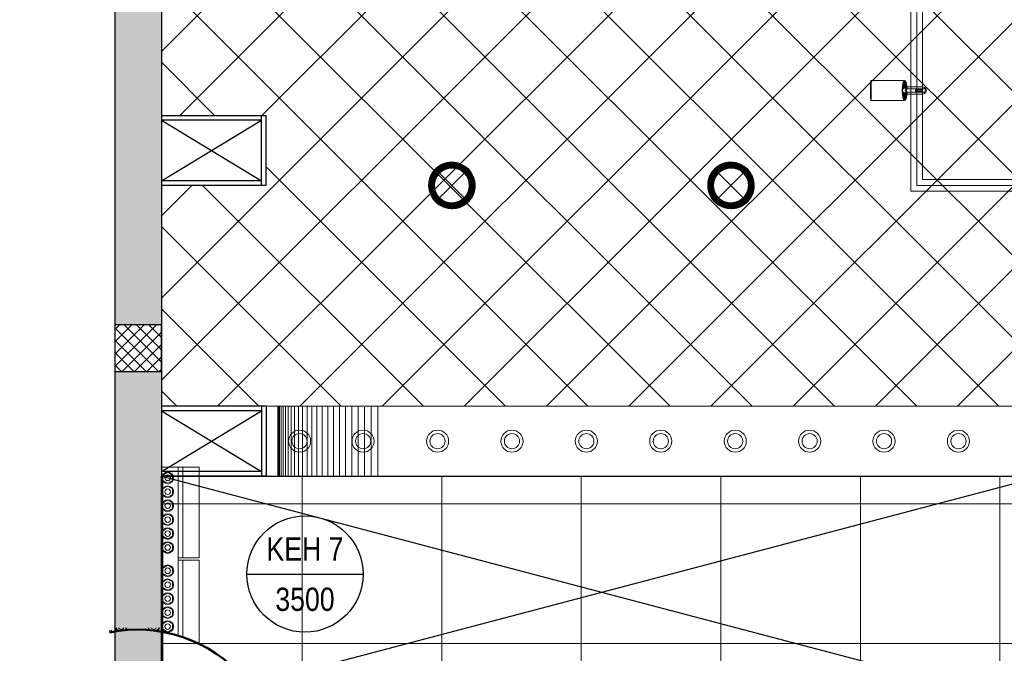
# Model space of a CAD drawing. Header units: millimetres. Extents: x -410 to 72073, y -3152 to 13830.
# Tile 5 of 92: x -410 to 3824, y 2207 to 4933. Entities that reach past the tile are written whole.
import ezdxf
from ezdxf.enums import TextEntityAlignment as Align

# ---------------------------------------------------------------- set-up
doc = ezdxf.new("R2010")
doc.units = ezdxf.units.MM
for name, color, linetype, lineweight, true_color in [('A-CEILING-01', 7, 'Continuous', 5, 0xd56ca8), ('A-CEILING-02', 7, 'Continuous', 5, 0xf27172), ('M-MEP-ELLG-LIGHT', 5, 'Continuous', 15, 0x0000ff), ('XR-CP-DS$0$A-DOWN LIG', 9, 'Continuous', 0, 0x808080)]:
    doc.layers.add(name, color=color, linetype=linetype, lineweight=lineweight, true_color=true_color)
for name, color, linetype, lineweight in [('A-LIGHT', 1, 'Continuous', 5), ('A-Wall & Column', 2, 'Continuous', 0), ('ND_26_HATCH', 8, 'Continuous', 13), ('Q-SPCQ', 91, 'Continuous', 9), ('S-COLS', 52, 'Continuous', 9)]:
    doc.layers.add(name, color=color, linetype=linetype, lineweight=lineweight)
for name, color, linetype, true_color in [('ACMV-EQP-DX', 30, 'Continuous', 0xff7f00), ('Exhaut Hoods', 7, 'Continuous', 0xf26722), ('RCP LAYOUT', 9, 'Continuous', 0x808080)]:
    doc.layers.add(name, color=color, linetype=linetype, true_color=true_color)
doc.layers.add('Legend', color=7, linetype='Continuous')
doc.styles.add('Arial Narrow', font='ARIALN.TTF')

# ---------------------------------------------------------------- blocks, each defined once
blk = doc.blocks.new('A$C81f607aa')
at = {"layer": 'ND_26_HATCH', "lineweight": -3, "true_color": 0x808080, "transparency": 33554687}
h = blk.add_hatch(color=8, dxfattribs=at)
h.dxf.hatch_style = 1
h.paths.add_polyline_path([(-15000, 13280), (-15200, 13280), (-15200, 0), (-11010, 0), (-11010, 650), (-10810, 650), (-10810, 850), (-11210, 850), (-11210, 200), (-15000, 200), (-15000, 8735.8), (-15000, 8835.8), (-15000, 9585.8), (-15000, 9685.8), (-15000, 10435.8), (-15000, 10535.8), (-15000, 11285.8), (-15000, 11385.8), (-15000, 12135.8), (-15000, 12235.8)])
h.paths.add_polyline_path([(-15200, 11087.2), (-15000, 11087.2), (-15000, 11287.2), (-15200, 11287.2)], flags=17)
h.paths.add_polyline_path([(-15200, 8211.4), (-15000, 8211.4), (-15000, 8411.4), (-15200, 8411.4)], flags=17)
h.paths.add_polyline_path([(-15200, 5830), (-15000, 5830), (-15000, 6030), (-15200, 6030)], flags=17)
h.paths.add_polyline_path([(-15200, 3420), (-15000, 3420), (-15000, 3620), (-15200, 3620)], flags=17)
h.paths.add_polyline_path([(-15200, 0), (-15000, 0), (-15000, 200), (-15200, 200)], flags=17)
h.paths.add_polyline_path([(-13205, 0.3), (-13005, 0.3), (-13005, 200.3), (-13205, 200.3)], flags=16)
h.paths.add_polyline_path([(-11210, 0), (-11010, 0), (-11010, 200), (-11210, 200)], flags=17)
h.paths.add_polyline_path([(-11010, 650), (-10810, 650), (-10810, 850), (-11010, 850)], flags=17)
at = {"layer": 'ND_26_HATCH', "lineweight": -3, "true_color": 0x808080}
h = blk.add_hatch(dxfattribs=at)
h.set_pattern_fill('ANSI37', color=8, scale=300)
h.set_pattern_definition([(45, (451552.75, 162145.904), (-26.5165043, 26.5165043), []), (135, (451552.75, 162145.904), (-26.5165043, -26.5165043), [])])
h.paths.add_polyline_path([(-15000, 3620), (-15200, 3620), (-15200, 3420), (-15000, 3420)])
at = {"color": 8, "true_color": 0x808080}
for p, q in [((-15000, 4240), (-14570, 4500)), ((-15000, 4500), (-14570, 4240)), ((-15000, 3250), (-14570, 2990)), ((-15000, 2990), (-14570, 3250))]:
    blk.add_line(p, q, dxfattribs=at)
at = {"layer": 'A-Wall & Column', "color": 8, "lineweight": -3, "true_color": 0x808080}
for p, q in [((-15200, 13480), (-15200, 0)), ((-15000, 13480), (-15000, 200)), ((-14550, 4520), (-15000, 4520)), ((-14570, 4500), (-15000, 4500)), ((-14570, 4220), (-14570, 4520)), ((-14550, 4220), (-14550, 4520)), ((-14570, 4240), (-15000, 4240)), ((-14550, 4220), (-15000, 4220)), ((-14550, 3270), (-15000, 3270)), ((-14570, 3270), (-14570, 2970)), ((-14550, 3270), (-14550, 2970)), ((-14570, 3250), (-15000, 3250)), ((-14570, 2990), (-15000, 2990)), ((-14550, 2970), (-15000, 2970))]:
    blk.add_line(p, q, dxfattribs=at)
blk.add_lwpolyline([(-15200, 3420), (-15000, 3420), (-15000, 3620), (-15200, 3620)], close=True, dxfattribs=at)
blk = doc.blocks.new('XR-CP-DS$0$LIGHTSSS')
at = {"layer": 'XR-CP-DS$0$A-DOWN LIG', "color": 253}
for p, q in [((-376593.2, -158911.1), (-376593.2, -159211.1)), ((-376592.2, -158911.1), (-376592.2, -159211.1)), ((-376589.5, -158911.1), (-376589.5, -159211.1)), ((-376584.9, -158911.1), (-376584.9, -159211.1)), ((-376578.5, -158911.1), (-376578.5, -159211.1)), ((-376570.3, -158911.1), (-376570.3, -159211.1)), ((-376560.4, -158911.1), (-376560.4, -159211.1)), ((-376548.8, -158911.1), (-376548.8, -159211.1)), ((-376535.6, -158911.1), (-376535.6, -159211.1)), ((-376520.7, -158911.1), (-376520.7, -159211.1)), ((-376504.3, -158911.1), (-376504.3, -159211.1)), ((-376486.5, -158911.1), (-376486.5, -159211.1)), ((-376467.2, -158911.1), (-376467.2, -159211.1)), ((-376446.7, -158911.1), (-376446.7, -159211.1)), ((-376424.9, -158911.1), (-376424.9, -159211.1)), ((-376402.1, -158911.1), (-376402.1, -159211.1)), ((-376378.2, -158911.1), (-376378.2, -159211.1)), ((-376353.4, -158911.1), (-376353.4, -159211.1)), ((-376327.7, -158911.1), (-376327.7, -159211.1)), ((-376301.4, -158911.1), (-376301.4, -159211.1)), ((-376274.5, -158911.1), (-376274.5, -159211.1)), ((-376247.1, -158911.1), (-376247.1, -159211.1)), ((-376219.3, -158914.5), (-376219.3, -159214.5)), ((-376191.3, -158911.1), (-376191.3, -159211.1)), ((-376163.2, -158911.1), (-376163.2, -159211.1))]:
    blk.add_line(p, q, dxfattribs=at)
blk.add_lwpolyline([(-367488.2, -158911.1), (-371158.2, -158911.1), (-371158.2, -158261.1), (-373348.2, -158261.1), (-373348.2, -158911.1), (-376643.2, -158911.1), (-376643.2, -159211.1), (-373048.2, -159211.1), (-373048.2, -158561.1), (-371458.2, -158561.1), (-371458.2, -159211.1), (-367488.2, -159211.1)], close=True, dxfattribs=at)
blk = doc.blocks.new('*U93')
at = {"lineweight": 0}
h = blk.add_hatch(dxfattribs=at)
h.set_pattern_fill('ANSI31', color=0)
h.set_pattern_definition([(45, (0, 0), (-0.08838835, 0.08838835), [])])
h.paths.add_polyline_path([(-70.7, 70.7), (-53, 53, -0.414214), (53, 53), (70.7, 70.7, 0.414214)])
h.paths.add_polyline_path([(75, 0, -0.198912), (53, -53), (70.7, -70.7, 0.198912), (100, 0, 0.198912), (70.7, 70.7), (53, 53, -0.198912)])
h.paths.add_polyline_path([(-53, -53), (-70.7, -70.7, 0.414214), (70.7, -70.7), (53, -53, -0.414214)])
h.paths.add_polyline_path([(-75, 0, -0.198912), (-53, 53), (-70.7, 70.7, 0.198912), (-100, 0, 0.198912), (-70.7, -70.7), (-53, -53, -0.198912)])
at = {"color": 0}
for p, q in [((-53, 53), (53, -53)), ((-53, -53), (53, 53))]:
    blk.add_line(p, q, dxfattribs=at)
at = {"color": 0, "lineweight": 0}
for radius in [100, 75]:
    blk.add_circle((0, 0), radius, dxfattribs=at)
blk = doc.blocks.new('A$C98a85b24')
at = {"layer": 'M-MEP-ELLG-LIGHT', "color": 8, "true_color": 0x808080}
for p in [(-2741, 4220), (-1541, 4220)]:
    blk.add_blockref('*U93', p, dxfattribs=at)
blk = doc.blocks.new('track-L-1')
at = {"color": 8, "linetype": 'Continuous', "lineweight": 13, "true_color": 0x808080}
for p, q in [((0, 9.4), (-0.6, 43.4)), ((-0.5, 43.4), (144.7, 43.5)), ((1.8, 9.3), (1.2, 42.9)), ((-93, -5.8), (-93, 5.7)), ((-93, 1), (-89, 1)), ((-83, 6.7), (-92, 6.7)), ((-91.9, -1.2), (-91.9, 1)), ((-90.5, 6.7), (-90.5, 8.3)), ((-90.5, 8.3), (-85, 8.3)), ((-90.5, 6.9), (-85, 6.9)), ((-89, -1.2), (-89, 1)), ((-85, 6.7), (-85, 8.3)), ((-83, 6.9), (-83, 5.7)), ((-10, 6.9), (-83, 6.9)), ((-11, 15.4), (-77.5, 15.4)), ((-75.5, 2.9), (-75.5, -3.1)), ((-75.5, 2.9), (-46.4, 2.9)), ((-46.6, 2.9), (-46.6, -3.1)), ((-46.4, -3.1), (-46.4, 2.9)), ((-11, 6.9), (-11, 15.4)), ((-6.5, 6.9), (-10.8, 11.2)), ((-5.1, 8), (-10.6, 13.5)), ((-5.1, 7.9), (-10.4, 15.8)), ((-3.5, 8.8), (-10.1, 18.5)), ((-3.5, 8.8), (-9.6, 22.8)), ((-1.8, 9.3), (-9, 26)), ((-9, -6.1), (-9, 5.9)), ((-6.5, 3.9), (-9, 3.9)), ((-1.8, 9.3), (-7, 34.5)), ((0, 9.4), (-5.8, 37.6)), ((1.8, 9.3), (5.7, 35.2)), ((3.5, 8.8), (6.9, 31.2)), ((3.5, 8.8), (8.5, 22.7)), ((5.1, 8), (9, 18.9)), ((5.1, 8), (9.4, 15.5)), ((6.5, 7), (9.6, 12.4)), ((6.5, 6.9), (9.7, 10.9)), ((7.7, 5.7), (9.9, 8.3)), ((-93, -1.2), (-89, -1.2)), ((-92, -6.8), (-83, -6.8)), ((-90.5, -8.5), (-90.5, -6.8)), ((-90.5, -7.1), (-85, -7.1)), ((-90.5, -8.5), (-85, -8.5)), ((-85, -8.5), (-85, -6.8)), ((-83, -7.1), (-83, -5.8)), ((-83, -7.1), (-10, -7.1)), ((-77.5, -15.6), (-11, -15.6)), ((-75.5, -3.1), (-46.4, -3.1)), ((-11, -15.6), (-11, -7.1)), ((-6.5, -7), (-10.8, -11.3)), ((-5.1, -8.1), (-10.6, -13.6)), ((-5.1, -8.1), (-10.4, -15.9)), ((-3.5, -8.9), (-10.1, -18.6)), ((-3.5, -8.9), (-9.6, -22.9)), ((-6.5, -4.1), (-9, -4.1)), ((-1.8, -9.4), (-9, -26.1)), ((-1.8, -9.4), (-7, -34.6)), ((0, -9.6), (-5.8, -37.7)), ((0, -9.6), (-0.6, -43.6)), ((1.8, -9.4), (1.2, -43)), ((1.8, -9.4), (5.7, -35.3)), ((3.5, -8.9), (6.9, -31.3)), ((3.5, -8.9), (8.5, -22.8)), ((5.1, -8.1), (9, -19.1)), ((5.1, -8.1), (9.4, -15.6)), ((6.5, -7.1), (9.6, -12.5)), ((6.5, -7.1), (9.7, -11)), ((7.7, -5.8), (9.9, -8.4)), ((-0.5, -43.6), (144.7, -43.5))]:
    blk.add_line(p, q, dxfattribs=at)
for centre, radius, start, end in [((-92, 5.7), 1, 90.0041, 180.0041), ((-77.5, -0.1), 15.5, 90.0041, 154.188), ((-10, 5.9), 1, 0.0041, 90.0041), ((0, -0.1), 9.5, 205.0436, 154.9646), ((2, 9.9), 10.4, 214.9292, 253.0242), ((-92, -5.8), 1, 180.0041, 270.0041), ((-77.5, -0.1), 15.5, 205.8202, 270.0041), ((-10, -6.1), 1, 270.0041, 0.0041), ((2, -10), 10.4, 106.984, 145.0789)]:
    blk.add_arc(centre, radius, start, end, dxfattribs=at)
for centre, ratio, start_param, end_param in [((-0.5, -0.1), 0.243873, -1.409174, 4.550767), ((144.7, 0), 0.034014, -1.570796, 4.712389)]:
    blk.add_ellipse(centre, major_axis=(0, -43.5), ratio=ratio, start_param=start_param, end_param=end_param, dxfattribs=at)
blk = doc.blocks.new('A$Ce144d348')
at = {"layer": 'M-MEP-ELLG-LIGHT', "color": 252}
blk.add_lwpolyline([(3223, -5724), (3273, -5724), (3273, -9235), (8919.9, -9235), (13625, -4529.9), (13625, -356.4), (13675, -356.4), (13675, -4550.7), (8940.7, -9285), (3223, -9285)], close=True, dxfattribs=at)
blk.add_lwpolyline([(3248, -5724), (3248, -9260), (8930.3, -9260), (13650, -4540.3), (13650, -356.4)], dxfattribs=at)
at = {"layer": 'M-MEP-ELLG-LIGHT', "color": 1, "true_color": 0xff0000, "xscale": -1}
blk.add_blockref('track-L-1', (3195.5, -8851.5), dxfattribs=at)
blk = doc.blocks.new('A$C137d50fb')
at = {"layer": 'M-MEP-ELLG-LIGHT', "color": 8, "lineweight": 13, "true_color": 0x808080}
for centre, radius in [((593.8, -10360), 47.5), ((593.8, -10360), 32.5), ((867.3, -10360), 47.5), ((867.3, -10360), 32.5), ((1187.3, -10360), 47.5), ((1187.3, -10360), 32.5), ((1507.3, -10360), 47.5), ((1507.3, -10360), 32.5), ((1827.3, -10360), 47.5), ((1827.3, -10360), 32.5), ((2147.3, -10360), 47.5), ((2147.3, -10360), 32.5), ((2467.3, -10360), 47.5), ((2467.3, -10360), 32.5), ((2787.3, -10360), 47.5), ((2787.3, -10360), 32.5), ((3107.3, -10360), 47.5), ((3107.3, -10360), 32.5), ((3427.3, -10360), 47.5), ((3427.3, -10360), 32.5)]:
    blk.add_circle(centre, radius, dxfattribs=at)
blk = doc.blocks.new('A$C9bf954c9')
at = {"layer": 'A-CEILING-01', "true_color": 0x808080}
h = blk.add_hatch(dxfattribs=at)
h.set_pattern_fill('ANSI37', color=8, scale=2000)
h.set_pattern_definition([(45, (0, 0), (-176.7767, 176.7767), []), (135, (0, 0), (-176.7767, -176.7767), [])])
edge = h.paths.add_edge_path()
edge.add_line((17350, 13380), (12020, 13380))
edge.add_line((12020, 13380), (12020, 13280))
edge.add_line((12020, 13280), (11820, 13280))
edge.add_line((11820, 13280), (11820, 13380))
edge.add_line((11820, 13380), (6090, 13380))
edge.add_line((6090, 13380), (6090, 13280))
edge.add_line((6090, 13280), (5890, 13280))
edge.add_line((5890, 13280), (5890, 13380))
edge.add_line((5890, 13380), (350, 13380))
edge.add_line((350, 13380), (200, 13380))
edge.add_line((200, 13380), (200, 4520))
edge.add_line((200, 4520), (650, 4520))
edge.add_line((650, 4520), (650, 4220))
edge.add_line((650, 4220), (200, 4220))
edge.add_line((200, 4220), (200, 3270))
edge.add_line((200, 3270), (3945, 3270))
edge.add_line((3945, 3270), (3945, 3920))
edge.add_line((3945, 3920), (6135, 3920))
edge.add_line((6135, 3920), (6135, 3270))
edge.add_line((6135, 3270), (9805, 3270))
edge.add_line((9805, 3270), (9805, 3070))
edge.add_line((9805, 3070), (10125.7, 3070))
edge.add_line((10125.7, 3070), (10125.7, 3423))
edge.add_line((10125.7, 3423), (11242.1, 4539.4))
edge.add_line((11242.1, 4539.4), (10770.1, 5011.3))
edge.add_line((10770.1, 5011.3), (11904.4, 6145.6))
edge.add_line((11904.4, 6145.6), (14298.8, 8540))
edge.add_line((14298.8, 8540), (14450, 8540))
edge.add_line((14450, 8540), (14450, 9620))
edge.add_line((14450, 9620), (14450, 12330))
edge.add_arc((15200, 12330), 750, 90, 180, ccw=False)
edge.add_line((15200, 13080), (17350, 13080))
edge.add_line((17350, 13080), (17350, 13380))
h.paths.add_polyline_path([(5890.1, 11294.2), (6090.1, 11294.2), (6090.1, 11094.2), (5890.1, 11094.2)], flags=16)
h.paths.add_polyline_path([(5890.1, 9330), (6090.1, 9330), (6090.1, 9130), (5890.1, 9130)], flags=16)
h.paths.add_polyline_path([(5890, 8418.4), (6090, 8418.4), (6090, 8218.4), (5890, 8218.4)], flags=16)
h.paths.add_polyline_path([(5890, 6030), (6090, 6030), (6090, 5830), (5890, 5830)], flags=16)
h.paths.add_polyline_path([(11820, 8418.4), (12020, 8418.4), (12020, 8218.4), (11820, 8218.4)], flags=16)
h.paths.add_polyline_path([(11820, 9330), (12020, 9330), (12020, 9130), (11820, 9130)], flags=16)
h.paths.add_polyline_path([(11820.1, 11294.2), (12020.1, 11294.2), (12020.1, 11094.2), (11820.1, 11094.2)], flags=16)
at = {"layer": 'A-CEILING-02', "true_color": 0x808080}
h = blk.add_hatch(dxfattribs=at)
h.set_pattern_fill('_USER', color=8, scale=600, double=1, pattern_type=0)
h.set_pattern_definition([(0, (9805, 1050), (0, 600), []), (90, (9805, 1050), (-600, 4e-14), [])])
h.paths.add_polyline_path([(200, 1050), (200, 2970), (4245, 2970), (4245, 3620), (5835, 3620), (5835, 2970), (9805, 2970), (9805, 1050)])
at = {"layer": 'A-CEILING-01', "color": 8, "true_color": 0x808080}
blk.add_lwpolyline([(11820, 13380), (6090, 13380), (6090, 13280), (5890, 13280), (5890, 13380), (350, 13380), (200, 13380), (200, 4520), (650, 4520), (650, 4220), (200, 4220), (200, 3270), (3945, 3270), (3945, 3920), (6135, 3920), (6135, 3270), (9805, 3270), (9805, 3070), (10125.7, 3070), (10125.7, 3423), (11240.4, 4537.7)], dxfattribs=at)
blk.add_lwpolyline([(200, 1050), (200, 2970), (4245, 2970), (4245, 3620), (5835, 3620), (5835, 2970), (9805, 2970), (9805, 1050)], close=True, dxfattribs=at)
at = {"color": 8, "true_color": 0x808080}
blk.add_blockref('A$C81f607aa', (15200, 0), dxfattribs=at)
at = {"layer": 'A-LIGHT', "color": 8, "true_color": 0x808080}
for name, p in [('A$C98a85b24', (4190, 0)), ('A$Ce144d348', (200, 13480)), ('A$C137d50fb', (200, 13480))]:
    blk.add_blockref(name, p, dxfattribs=at)
at = {"layer": 'XR-CP-DS$0$A-DOWN LIG', "color": 8, "lineweight": 0, "true_color": 0x808080}
blk.add_blockref('XR-CP-DS$0$LIGHTSSS', (377293.2, 162181.1), dxfattribs=at)
blk = doc.blocks.new('A$C256bf26b')
blk.add_blockref('A$C9bf954c9', (0, 0))
blk = doc.blocks.new('C_Concrete-Circular-Column - 1200mm Dia-V194-RCP-Store 05 at Node L5 Level')
at = {"layer": 'S-COLS', "color": 50, "lineweight": 50}
for start, end in [(98.9508, 180), (180, 302.1681)]:
    blk.add_arc((0, 0), 600, start, end, dxfattribs=at)
blk = doc.blocks.new('Bolt assembly - 111525-2024261-RCP-Store 05 at Node L5 Level')
at = {"layer": 'Q-SPCQ', "color": 7}
for p, q in [((-521200.5, 144739.9), (-521180, 144751.7)), ((-521200.5, 144716.2), (-521200.5, 144739.9)), ((-521180, 144751.7), (-521159.5, 144739.9)), ((-521159.5, 144739.9), (-521159.5, 144716.2)), ((-521180, 144704.4), (-521200.5, 144716.2)), ((-521159.5, 144716.2), (-521180, 144704.4))]:
    blk.add_line(p, q, dxfattribs=at)
for radius, start, end in [(25, 89.9959, 269.9959), (12, 89.9959, 269.9959), (25, 269.9959, 89.9959), (12, 269.9959, 89.9959)]:
    blk.add_arc((-521180, 144728), radius, start, end, dxfattribs=at)
blk = doc.blocks.new('Bolt assembly - 111525-V197-RCP-Store 05 at Node L5 Level')
at = {"layer": 'Q-SPCQ', "color": 7}
for p, q in [((-521260.5, 144716.2), (-521260.5, 144723)), ((-521219.5, 144723), (-521219.5, 144716.2)), ((-521253.4, 144712.1), (-521260.5, 144716.2)), ((-521219.5, 144716.2), (-521230.9, 144709.6))]:
    blk.add_line(p, q, dxfattribs=at)
for radius, start, end in [(25, 191.7394, 218.0766), (12, 205.1538, 269.9959), (12, 269.9959, 334.8392), (25, 309.4563, 348.2536)]:
    blk.add_arc((-521240, 144728.1), radius, start, end, dxfattribs=at)
blk = doc.blocks.new('Bolt assembly - 111473-2023293-RCP-Store 05 at Node L5 Level')
at = {"layer": 'Q-SPCQ', "color": 7}
for p, q in [((-521400.5, 144716.2), (-521400.5, 144723)), ((-521359.5, 144723), (-521359.5, 144716.2)), ((-521388.9, 144709.5), (-521400.5, 144716.2)), ((-521359.5, 144716.2), (-521367.1, 144711.8))]:
    blk.add_line(p, q, dxfattribs=at)
for radius, start, end in [(25, 191.7408, 231.4391), (12, 205.1562, 269.9961), (12, 269.9961, 334.8368), (25, 321.1302, 348.2522)]:
    blk.add_arc((-521380, 144728.1), radius, start, end, dxfattribs=at)
blk = doc.blocks.new('Bolt assembly - 111473-V198-RCP-Store 05 at Node L5 Level')
at = {"layer": 'Q-SPCQ', "color": 7}
blk.add_line((-521429.1, 144710.7), (-521429.8, 144710.3), dxfattribs=at)
blk.add_arc((-521440, 144728.1), 25, 294.2652, 320.8413, dxfattribs=at)
blk = doc.blocks.new('Bolt assembly - 111417-2024262-RCP-Store 05 at Node L5 Level')
at = {"layer": 'Q-SPCQ', "color": 7}
for p, q in [((-521200.5, 145379.9), (-521180, 145391.7)), ((-521200.5, 145356.2), (-521200.5, 145379.9)), ((-521180, 145344.4), (-521200.5, 145356.2)), ((-521180, 145391.7), (-521159.5, 145379.9)), ((-521159.5, 145356.2), (-521180, 145344.4)), ((-521159.5, 145379.9), (-521159.5, 145356.2))]:
    blk.add_line(p, q, dxfattribs=at)
for radius, start, end in [(25, 89.9961, 269.9961), (12, 89.9961, 269.9961), (25, 269.9961, 89.9961), (12, 269.9961, 89.9961)]:
    blk.add_arc((-521180, 145368), radius, start, end, dxfattribs=at)
blk = doc.blocks.new('Family - 111525-2024261-RCP-Store 05 at Node L5 Level')
at = {"layer": 'Q-SPCQ', "color": 7}
for p, q in [((-521200.5, 144739.9), (-521180, 144751.7)), ((-521200.5, 144716.2), (-521200.5, 144739.9)), ((-521180, 144751.7), (-521159.5, 144739.9)), ((-521159.5, 144739.9), (-521159.5, 144716.2)), ((-521180, 144704.4), (-521200.5, 144716.2)), ((-521159.5, 144716.2), (-521180, 144704.4))]:
    blk.add_line(p, q, dxfattribs=at)
for radius, start, end in [(25, 89.9959, 269.9959), (12, 89.9959, 269.9959), (25, 269.9959, 89.9959), (12, 269.9959, 89.9959)]:
    blk.add_arc((-521180, 144728), radius, start, end, dxfattribs=at)
blk = doc.blocks.new('Family - 111525-V201-RCP-Store 05 at Node L5 Level')
at = {"layer": 'Q-SPCQ', "color": 7}
for p, q in [((-521260.5, 144716.2), (-521260.5, 144723)), ((-521219.5, 144723), (-521219.5, 144716.2)), ((-521253.4, 144712.1), (-521260.5, 144716.2)), ((-521219.5, 144716.2), (-521230.9, 144709.6))]:
    blk.add_line(p, q, dxfattribs=at)
for radius, start, end in [(25, 191.7394, 218.0766), (12, 205.1538, 269.9959), (12, 269.9959, 334.8392), (25, 309.4563, 348.2536)]:
    blk.add_arc((-521240, 144728.1), radius, start, end, dxfattribs=at)
blk = doc.blocks.new('Family - 111473-2023293-RCP-Store 05 at Node L5 Level')
at = {"layer": 'Q-SPCQ', "color": 7}
for p, q in [((-521400.5, 144716.2), (-521400.5, 144723)), ((-521359.5, 144723), (-521359.5, 144716.2)), ((-521388.9, 144709.5), (-521400.5, 144716.2)), ((-521359.5, 144716.2), (-521367.1, 144711.8))]:
    blk.add_line(p, q, dxfattribs=at)
for radius, start, end in [(25, 191.7408, 231.4391), (12, 205.1562, 269.9961), (12, 269.9961, 334.8368), (25, 321.1302, 348.2522)]:
    blk.add_arc((-521380, 144728.1), radius, start, end, dxfattribs=at)
blk = doc.blocks.new('Family - 111473-V202-RCP-Store 05 at Node L5 Level')
at = {"layer": 'Q-SPCQ', "color": 7}
blk.add_line((-521429.1, 144710.7), (-521429.8, 144710.3), dxfattribs=at)
blk.add_arc((-521440, 144728.1), 25, 294.2652, 320.8413, dxfattribs=at)
blk = doc.blocks.new('Family - 111417-2024262-RCP-Store 05 at Node L5 Level')
at = {"layer": 'Q-SPCQ', "color": 7}
for p, q in [((-521200.5, 145379.9), (-521180, 145391.7)), ((-521200.5, 145356.2), (-521200.5, 145379.9)), ((-521180, 145344.4), (-521200.5, 145356.2)), ((-521180, 145391.7), (-521159.5, 145379.9)), ((-521159.5, 145356.2), (-521180, 145344.4)), ((-521159.5, 145379.9), (-521159.5, 145356.2))]:
    blk.add_line(p, q, dxfattribs=at)
for radius, start, end in [(25, 89.9961, 269.9961), (12, 89.9961, 269.9961), (25, 269.9961, 89.9961), (12, 269.9961, 89.9961)]:
    blk.add_arc((-521180, 145368), radius, start, end, dxfattribs=at)
blk = doc.blocks.new('DIAL-LT-NDE-ZZ-M3-S-201_rvt-6-RCP-Store 05 at Node L5 Level')
at = {"layer": 'Q-SPCQ', "color": 7}
for p, q in [((-521210, 145413), (-521135, 145413)), ((-521210, 145413), (-521135, 145413)), ((-521135, 145413), (-521135, 144689)), ((-521135, 145413), (-521115, 145413)), ((-521135, 145413), (-521135, 144689)), ((-521135, 145413), (-521115, 145413)), ((-521115, 145413), (-521045, 145413)), ((-521115, 145413), (-521115, 145023)), ((-521115, 145413), (-521045, 145413)), ((-521115, 145413), (-521115, 145023)), ((-521045, 145413), (-521045, 145023)), ((-521045, 145413), (-521045, 145023)), ((-521115, 145023), (-521135, 145023)), ((-521115, 145023), (-521135, 145023)), ((-521045, 145023), (-521115, 145023)), ((-521045, 145023), (-521115, 145023)), ((-521135, 145013), (-521115, 145013)), ((-521135, 145013), (-521115, 145013)), ((-521115, 145013), (-521045, 145013)), ((-521115, 145013), (-521115, 144682.3)), ((-521115, 145013), (-521045, 145013)), ((-521115, 145013), (-521115, 144682.3)), ((-521045, 145013), (-521045, 144653.3)), ((-521045, 145013), (-521045, 144653.3))]:
    blk.add_line(p, q, dxfattribs=at)
at = {"lineweight": 9}
for name, p in [('Bolt assembly - 111417-2024262-RCP-Store 05 at Node L5 Level', (0, 0)), ('Family - 111417-2024262-RCP-Store 05 at Node L5 Level', (0, 0)), ('Bolt assembly - 111417-2024262-RCP-Store 05 at Node L5 Level', (0, -60)), ('Family - 111417-2024262-RCP-Store 05 at Node L5 Level', (0, -60)), ('Bolt assembly - 111417-2024262-RCP-Store 05 at Node L5 Level', (0, -120)), ('Family - 111417-2024262-RCP-Store 05 at Node L5 Level', (0, -120)), ('Bolt assembly - 111417-2024262-RCP-Store 05 at Node L5 Level', (0, -180)), ('Family - 111417-2024262-RCP-Store 05 at Node L5 Level', (0, -180)), ('Bolt assembly - 111417-2024262-RCP-Store 05 at Node L5 Level', (0, -240)), ('Family - 111417-2024262-RCP-Store 05 at Node L5 Level', (0, -240)), ('Bolt assembly - 111417-2024262-RCP-Store 05 at Node L5 Level', (0, -300)), ('Family - 111417-2024262-RCP-Store 05 at Node L5 Level', (0, -300)), ('Bolt assembly - 111525-2024261-RCP-Store 05 at Node L5 Level', (0, 240)), ('Family - 111525-2024261-RCP-Store 05 at Node L5 Level', (0, 240)), ('Bolt assembly - 111525-2024261-RCP-Store 05 at Node L5 Level', (0, 180)), ('Family - 111525-2024261-RCP-Store 05 at Node L5 Level', (0, 180)), ('Bolt assembly - 111525-2024261-RCP-Store 05 at Node L5 Level', (0, 120)), ('Family - 111525-2024261-RCP-Store 05 at Node L5 Level', (0, 120)), ('Bolt assembly - 111525-2024261-RCP-Store 05 at Node L5 Level', (0, 60)), ('Family - 111525-2024261-RCP-Store 05 at Node L5 Level', (0, 60)), ('Bolt assembly - 111473-2023293-RCP-Store 05 at Node L5 Level', (0, 0)), ('Family - 111473-2023293-RCP-Store 05 at Node L5 Level', (0, 0)), ('Bolt assembly - 111525-V197-RCP-Store 05 at Node L5 Level', (0, 0)), ('Family - 111525-V201-RCP-Store 05 at Node L5 Level', (0, 0)), ('Bolt assembly - 111525-2024261-RCP-Store 05 at Node L5 Level', (0, 0)), ('Family - 111525-2024261-RCP-Store 05 at Node L5 Level', (0, 0)), ('Bolt assembly - 111473-V198-RCP-Store 05 at Node L5 Level', (0, 0)), ('Family - 111473-V202-RCP-Store 05 at Node L5 Level', (0, 0))]:
    blk.add_blockref(name, p, dxfattribs=at)
at = {"lineweight": 9, "rotation": 159.4400489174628}
blk.add_blockref('C_Concrete-Circular-Column - 1200mm Dia-V194-RCP-Store 05 at Node L5 Level', (-521309.1, 144115), dxfattribs=at)
blk = doc.blocks.new('A$Cbdc54e46')
at = {"color": 100, "lineweight": 5}
blk.add_blockref('DIAL-LT-NDE-ZZ-M3-S-201_rvt-6-RCP-Store 05 at Node L5 Level', (503706.9, -156235.5), dxfattribs=at)
blk = doc.blocks.new('A$Cf662d679')
blk.add_blockref('A$Cbdc54e46', (0, 0))
blk = doc.blocks.new('A$C526f7b77')
at = {"layer": 'Exhaut Hoods', "linetype": 'Continuous', "ltscale": 750}
blk.add_lwpolyline([(-3990, 2970), (-200, 2970), (-200, 1970.1), (-3990, 1970.1)], close=True, dxfattribs=at)
at = {"layer": 'Exhaut Hoods'}
for points in [[(-200, 2970), (-3990, 1970.1)], [(-3990, 2970), (-200, 1970.1)]]:
    blk.add_lwpolyline(points, dxfattribs=at)
blk = doc.blocks.new('A$C2617b6fa')
at = {"layer": 'Exhaut Hoods'}
blk.add_blockref('A$C526f7b77', (-11010, 0), dxfattribs=at)
blk = doc.blocks.new('EQP TAG')
at = {"layer": 'Legend'}
blk.add_line((-250, 0), (250, 0), dxfattribs=at)
blk.add_circle((0, 0), 250, dxfattribs=at)
at = {"layer": 'Legend', "style": 'Arial Narrow'}
for tag, p in [('EQP_TAG', (0, 108.3)), ('CFM', (0, -108.3))]:
    blk.add_attdef(tag, text='', height=100, dxfattribs=at).set_placement(p, align=Align.MIDDLE_CENTER)

msp = doc.modelspace()

# ---------------------------------------------------------------- block references
for name, p in [('A$Cf662d679', (17700, 13830)), ('A$C2617b6fa', (15200, 0))]:
    msp.add_blockref(name, p)
at = {"layer": 'ACMV-EQP-DX'}
msp.add_blockref('EQP TAG', (817.3, 2548.2), dxfattribs=at).add_auto_attribs({'EQP_TAG': 'KEH 7', 'CFM': '3500'})
at = {"layer": 'RCP LAYOUT'}
msp.add_blockref('A$C256bf26b', (0, 0), dxfattribs=at)

doc.saveas('drawing.dxf')
